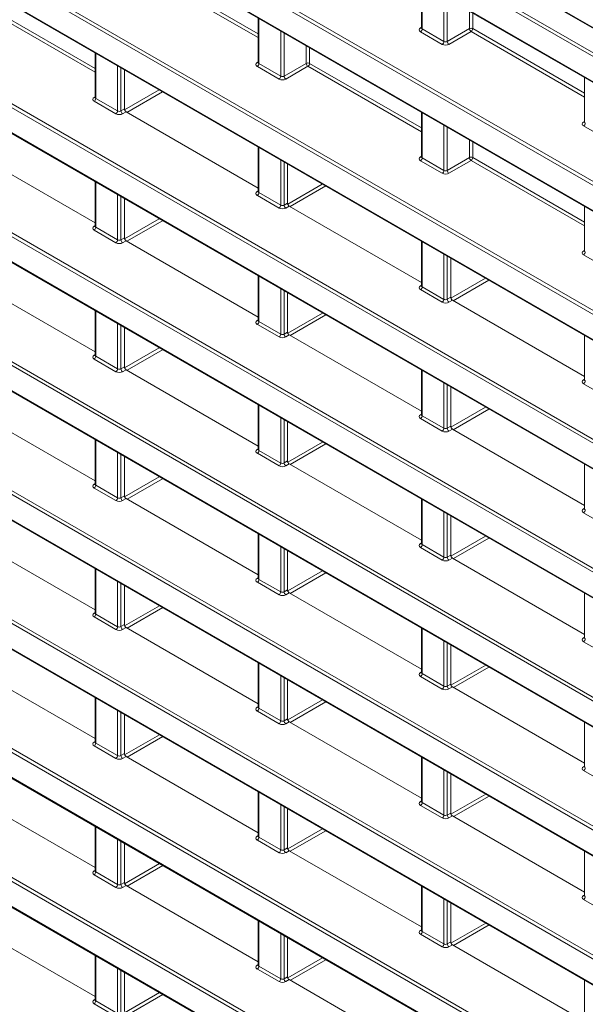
# Model space of a CAD drawing. Header units: millimetres. Extents: x 0 to 1118, y 0 to 864.
# Tile 116 of 235: x 768 to 780, y 351 to 371. Entities that reach past the tile are written whole.
import ezdxf

# ---------------------------------------------------------------- set-up
doc = ezdxf.new("R2010")
doc.units = ezdxf.units.MM

msp = doc.modelspace()

# ---------------------------------------------------------------- linework, layer by layer
at = {"color": 9, "linetype": 'Continuous', "lineweight": 0}
for p, q in [((854.792, 325.046), (756.061, 382.042)), ((756.096, 382.103), (854.826, 325.107)), ((756.061, 381.51), (854.792, 324.514)), ((854.792, 322.322), (756.061, 379.318)), ((756.096, 379.379), (854.826, 322.383)), ((756.061, 378.786), (854.792, 321.79)), ((850.744, 330.107), (768.578, 377.54)), ((768.683, 377.56), (850.779, 330.168)), ((768.578, 377.008), (850.744, 329.574)), ((854.792, 319.598), (756.061, 376.594)), ((756.096, 376.655), (854.826, 319.659)), ((756.061, 376.062), (854.792, 319.066)), ((772.447, 375.918), (780.49, 371.275)), ((854.792, 316.874), (756.061, 373.87)), ((756.096, 373.931), (854.826, 316.935)), ((756.061, 373.338), (854.792, 316.342)), ((773.406, 371.07), (771.008, 372.454)), ((771.043, 372.514), (773.406, 371.151)), ((776.868, 372.206), (776.868, 371.253)), ((767.596, 371.78), (769.959, 370.416)), ((777.328, 370.987), (777.328, 371.94)), ((777.399, 371.899), (777.399, 370.988)), ((769.959, 370.336), (767.561, 371.719)), ((777.867, 371.259), (777.867, 371.629)), ((777.938, 371.588), (777.938, 371.259)), ((773.42, 371.472), (773.42, 370.519)), ((854.792, 314.15), (756.061, 371.146)), ((756.096, 371.207), (854.826, 314.211)), ((773.881, 370.253), (773.881, 371.206)), ((773.951, 371.165), (773.951, 370.254)), ((776.832, 371.275), (776.853, 371.288)), ((777.294, 370.926), (776.833, 371.192)), ((776.868, 371.253), (777.328, 370.987)), ((777.399, 370.988), (777.867, 371.259)), ((777.903, 371.198), (777.434, 370.927)), ((780.3, 369.814), (777.903, 371.198)), ((777.938, 371.259), (780.3, 369.895)), ((769.973, 370.738), (769.973, 369.785)), ((774.42, 370.525), (774.42, 370.895)), ((774.49, 370.854), (774.49, 370.524)), ((756.061, 370.614), (854.792, 313.618)), ((773.384, 370.541), (773.406, 370.554)), ((773.42, 370.519), (773.881, 370.253)), ((773.951, 370.254), (774.42, 370.525)), ((774.49, 370.524), (776.853, 369.161)), ((770.434, 369.519), (770.434, 370.472)), ((770.504, 370.431), (770.504, 369.52)), ((773.847, 370.192), (773.386, 370.458)), ((774.456, 370.464), (773.987, 370.193)), ((776.853, 369.08), (774.456, 370.464)), ((770.58, 369.542), (771.312, 369.965)), ((771.383, 369.924), (770.631, 369.49)), ((769.937, 369.806), (769.959, 369.82)), ((770.399, 369.458), (769.939, 369.724)), ((769.973, 369.785), (770.434, 369.519)), ((770.504, 369.52), (770.577, 369.562)), ((770.612, 369.501), (770.54, 369.459)), ((776.868, 369.482), (776.868, 368.529)), ((780.279, 369.285), (780.3, 369.298)), ((777.328, 368.263), (777.328, 369.216)), ((777.399, 369.175), (777.399, 368.264)), ((780.741, 368.936), (780.28, 369.202)), ((777.867, 368.535), (777.867, 368.905)), ((777.938, 368.864), (777.938, 368.534)), ((773.42, 368.748), (773.42, 367.795)), ((756.096, 368.483), (854.826, 311.487)), ((773.881, 367.529), (773.881, 368.482)), ((773.951, 368.441), (773.951, 367.53)), ((776.832, 368.551), (776.853, 368.564)), ((777.294, 368.202), (776.833, 368.468)), ((776.868, 368.529), (777.328, 368.263)), ((777.399, 368.264), (777.867, 368.535)), ((777.903, 368.474), (777.434, 368.203)), ((780.3, 367.09), (777.903, 368.474)), ((777.938, 368.534), (780.3, 367.171)), ((854.792, 311.426), (756.061, 368.422)), ((769.973, 368.014), (769.973, 367.061)), ((756.061, 367.89), (854.792, 310.894)), ((773.384, 367.816), (773.406, 367.83)), ((774.027, 367.552), (774.759, 367.975)), ((774.83, 367.934), (774.078, 367.5)), ((770.434, 366.795), (770.434, 367.748)), ((770.504, 367.707), (770.504, 366.796)), ((773.847, 367.468), (773.386, 367.734)), ((773.42, 367.795), (773.881, 367.529)), ((773.951, 367.53), (774.024, 367.572)), ((774.059, 367.511), (773.987, 367.469)), ((770.581, 366.817), (771.313, 367.24)), ((771.384, 367.199), (770.632, 366.765)), ((769.937, 367.082), (769.959, 367.096)), ((770.399, 366.734), (769.939, 367)), ((769.973, 367.061), (770.434, 366.795)), ((770.504, 366.796), (770.577, 366.838)), ((770.612, 366.777), (770.54, 366.735)), ((776.868, 366.758), (776.868, 365.805)), ((780.279, 366.561), (780.3, 366.574)), ((777.328, 365.539), (777.328, 366.492)), ((777.399, 366.451), (777.399, 365.54)), ((780.741, 366.212), (780.28, 366.478)), ((773.42, 366.024), (773.42, 365.071)), ((777.475, 365.562), (778.207, 365.985)), ((778.277, 365.944), (777.525, 365.51)), ((756.096, 365.758), (854.826, 308.763)), ((773.881, 364.805), (773.881, 365.758)), ((776.832, 365.826), (776.853, 365.84)), ((777.294, 365.478), (776.833, 365.744)), ((776.868, 365.805), (777.328, 365.539)), ((854.792, 308.702), (756.061, 365.698)), ((773.951, 365.717), (773.951, 364.806)), ((777.399, 365.54), (777.471, 365.582)), ((777.506, 365.521), (777.434, 365.479)), ((756.061, 365.165), (854.792, 308.17)), ((769.973, 365.289), (769.973, 364.337)), ((773.384, 365.092), (773.406, 365.106)), ((774.028, 364.827), (774.76, 365.25)), ((774.831, 365.209), (774.079, 364.775)), ((770.434, 364.071), (770.434, 365.023)), ((770.504, 364.983), (770.504, 364.072)), ((773.847, 364.744), (773.386, 365.01)), ((773.42, 365.071), (773.881, 364.805)), ((773.951, 364.806), (774.024, 364.848)), ((774.059, 364.787), (773.987, 364.745)), ((770.581, 364.092), (771.314, 364.515)), ((769.937, 364.358), (769.959, 364.372)), ((770.399, 364.01), (769.939, 364.276)), ((769.973, 364.337), (770.434, 364.071)), ((771.385, 364.475), (770.633, 364.04)), ((770.504, 364.072), (770.577, 364.114)), ((770.612, 364.053), (770.54, 364.011)), ((776.868, 364.034), (776.868, 363.081)), ((777.328, 362.815), (777.328, 363.768)), ((777.399, 363.727), (777.399, 362.816)), ((780.279, 363.836), (780.3, 363.85)), ((780.741, 363.488), (780.28, 363.754)), ((773.42, 363.299), (773.42, 362.347)), ((777.475, 362.837), (778.208, 363.26)), ((756.096, 363.034), (854.826, 306.039)), ((773.881, 362.081), (773.881, 363.033)), ((776.832, 363.102), (776.853, 363.116)), ((777.294, 362.754), (776.833, 363.02)), ((776.868, 363.081), (777.328, 362.815)), ((778.278, 363.219), (777.526, 362.785)), ((854.792, 305.978), (756.061, 362.974)), ((773.951, 362.993), (773.951, 362.082)), ((777.399, 362.816), (777.471, 362.858)), ((777.506, 362.797), (777.434, 362.755)), ((756.061, 362.441), (854.792, 305.445)), ((769.973, 362.565), (769.973, 361.613)), ((774.028, 362.102), (774.761, 362.525)), ((774.832, 362.485), (774.08, 362.05)), ((770.434, 361.347), (770.434, 362.299)), ((770.504, 362.259), (770.504, 361.348)), ((773.384, 362.368), (773.406, 362.382)), ((773.847, 362.02), (773.386, 362.286)), ((773.42, 362.347), (773.881, 362.081)), ((773.951, 362.082), (774.024, 362.124)), ((774.059, 362.063), (773.987, 362.021)), ((770.581, 361.367), (771.315, 361.791)), ((769.937, 361.634), (769.959, 361.647)), ((769.973, 361.613), (770.434, 361.347)), ((771.386, 361.75), (770.634, 361.316)), ((770.399, 361.286), (769.939, 361.552)), ((770.504, 361.348), (770.577, 361.39)), ((770.612, 361.328), (770.54, 361.287)), ((776.868, 361.309), (776.868, 360.357)), ((777.328, 360.091), (777.328, 361.043)), ((777.399, 361.003), (777.399, 360.092)), ((780.279, 361.112), (780.3, 361.126)), ((780.741, 360.764), (780.28, 361.03)), ((773.42, 360.575), (773.42, 359.623)), ((777.475, 360.112), (778.209, 360.535)), ((776.832, 360.378), (776.853, 360.392)), ((776.868, 360.357), (777.328, 360.091)), ((778.279, 360.495), (777.527, 360.061)), ((854.792, 303.254), (756.061, 360.249)), ((756.096, 360.31), (854.826, 303.314)), ((773.881, 359.357), (773.881, 360.309)), ((773.951, 360.269), (773.951, 359.358)), ((777.294, 360.03), (776.833, 360.296)), ((777.399, 360.092), (777.471, 360.134)), ((777.506, 360.073), (777.434, 360.031)), ((756.061, 359.717), (854.792, 302.721)), ((769.973, 359.841), (769.973, 358.889)), ((774.028, 359.377), (774.762, 359.801)), ((774.833, 359.76), (774.081, 359.326)), ((770.434, 358.623), (770.434, 359.575)), ((770.504, 359.535), (770.504, 358.624)), ((773.384, 359.644), (773.406, 359.657)), ((773.847, 359.296), (773.386, 359.562)), ((773.42, 359.623), (773.881, 359.357)), ((773.951, 359.358), (774.024, 359.4)), ((774.059, 359.338), (773.987, 359.297)), ((770.582, 358.642), (771.316, 359.066)), ((769.937, 358.91), (769.959, 358.923)), ((769.973, 358.889), (770.434, 358.623)), ((771.387, 359.025), (770.635, 358.591)), ((770.399, 358.562), (769.939, 358.828)), ((770.504, 358.624), (770.577, 358.666)), ((770.612, 358.604), (770.54, 358.563)), ((776.868, 358.585), (776.868, 357.633)), ((777.328, 357.367), (777.328, 358.319)), ((777.399, 358.279), (777.399, 357.368)), ((780.279, 358.388), (780.3, 358.402)), ((780.741, 358.04), (780.28, 358.306)), ((773.42, 357.851), (773.42, 356.899)), ((776.832, 357.654), (776.853, 357.667)), ((776.868, 357.633), (777.328, 357.367)), ((777.476, 357.387), (778.21, 357.811)), ((778.28, 357.77), (777.528, 357.336)), ((773.881, 356.633), (773.881, 357.585)), ((773.951, 357.545), (773.951, 356.634)), ((777.294, 357.306), (776.833, 357.572)), ((777.399, 357.368), (777.471, 357.41)), ((777.506, 357.349), (777.434, 357.307)), ((769.973, 357.117), (769.973, 356.165)), ((774.029, 356.652), (774.763, 357.076)), ((774.834, 357.035), (774.082, 356.601)), ((770.434, 355.899), (770.434, 356.851)), ((770.504, 356.811), (770.504, 355.9)), ((773.384, 356.92), (773.406, 356.933)), ((773.847, 356.572), (773.386, 356.838)), ((773.42, 356.899), (773.881, 356.633)), ((773.951, 356.634), (774.024, 356.676)), ((774.059, 356.614), (773.987, 356.573)), ((769.937, 356.186), (769.959, 356.199)), ((769.973, 356.165), (770.434, 355.899)), ((770.582, 355.917), (771.317, 356.341)), ((771.388, 356.301), (770.636, 355.867)), ((770.399, 355.838), (769.939, 356.104)), ((770.504, 355.9), (770.577, 355.942)), ((770.612, 355.88), (770.54, 355.838)), ((776.868, 355.861), (776.868, 354.909)), ((777.328, 354.643), (777.328, 355.595)), ((777.399, 355.555), (777.399, 354.644)), ((780.279, 355.664), (780.3, 355.677)), ((780.741, 355.316), (780.28, 355.582)), ((773.42, 355.127), (773.42, 354.175)), ((776.832, 354.93), (776.853, 354.943)), ((776.868, 354.909), (777.328, 354.643)), ((777.476, 354.662), (778.211, 355.086)), ((778.281, 355.045), (777.529, 354.611)), ((773.881, 353.909), (773.881, 354.861)), ((773.951, 354.821), (773.951, 353.91)), ((777.294, 354.582), (776.833, 354.848)), ((777.399, 354.644), (777.471, 354.686)), ((777.506, 354.624), (777.434, 354.583)), ((769.973, 354.393), (769.973, 353.441)), ((774.029, 353.927), (774.764, 354.351)), ((774.835, 354.311), (774.083, 353.877)), ((770.434, 353.175), (770.434, 354.127)), ((770.504, 354.087), (770.504, 353.176)), ((773.384, 354.196), (773.406, 354.209)), ((773.847, 353.848), (773.386, 354.114)), ((773.42, 354.175), (773.881, 353.909)), ((773.951, 353.91), (774.024, 353.952)), ((774.059, 353.89), (773.987, 353.848)), ((769.937, 353.462), (769.959, 353.475)), ((770.582, 353.192), (771.318, 353.617)), ((771.389, 353.576), (770.637, 353.142)), ((770.399, 353.114), (769.939, 353.38)), ((769.973, 353.441), (770.434, 353.175)), ((770.504, 353.176), (770.577, 353.218)), ((770.612, 353.156), (770.54, 353.114)), ((776.868, 353.137), (776.868, 352.185)), ((777.328, 351.919), (777.328, 352.871)), ((777.399, 352.831), (777.399, 351.92)), ((780.279, 352.94), (780.3, 352.953)), ((780.741, 352.592), (780.28, 352.858)), ((773.42, 352.403), (773.42, 351.451)), ((776.832, 352.206), (776.853, 352.219)), ((777.476, 351.937), (778.211, 352.361)), ((778.282, 352.321), (777.53, 351.887)), ((773.881, 351.185), (773.881, 352.137)), ((773.951, 352.097), (773.951, 351.186)), ((777.294, 351.858), (776.833, 352.124)), ((776.868, 352.185), (777.328, 351.919)), ((777.399, 351.92), (777.471, 351.962)), ((777.506, 351.9), (777.434, 351.858)), ((769.973, 351.669), (769.973, 350.717)), ((774.03, 351.202), (774.765, 351.627)), ((774.836, 351.586), (774.084, 351.152)), ((770.434, 350.45), (770.434, 351.403)), ((773.384, 351.472), (773.406, 351.485)), ((773.847, 351.124), (773.386, 351.39)), ((773.42, 351.451), (773.881, 351.185)), ((770.504, 351.363), (770.504, 350.452)), ((773.951, 351.186), (774.024, 351.228)), ((774.059, 351.166), (773.987, 351.124)), ((769.937, 350.738), (769.959, 350.751)), ((770.583, 350.467), (771.319, 350.892)), ((771.39, 350.851), (770.638, 350.417)), ((770.399, 350.39), (769.939, 350.656)), ((769.973, 350.717), (770.434, 350.45))]:
    msp.add_line(p, q, dxfattribs=at)
at = {"color": 7, "linetype": 'Continuous', "lineweight": 15}
for p, q in [((756.072, 381.487), (854.802, 324.491)), ((756.072, 378.763), (854.802, 321.767)), ((768.638, 376.956), (850.755, 329.552)), ((756.072, 376.039), (854.802, 319.043)), ((772.445, 375.902), (780.5, 371.252)), ((756.072, 373.315), (854.802, 316.319)), ((776.853, 372.214), (776.853, 371.274)), ((773.406, 371.48), (773.406, 370.54)), ((776.853, 371.274), (776.852, 371.268)), ((769.959, 370.746), (769.959, 369.806)), ((756.072, 370.591), (854.802, 313.595)), ((773.406, 370.54), (773.404, 370.534)), ((770.577, 369.562), (770.577, 370.389)), ((780.3, 370.224), (780.3, 369.284)), ((769.959, 369.806), (769.957, 369.8)), ((770.612, 369.501), (773.406, 367.888)), ((776.853, 369.49), (776.853, 368.55)), ((780.3, 369.284), (780.299, 369.278)), ((767.165, 368.767), (769.959, 367.154)), ((773.406, 368.756), (773.406, 367.816)), ((776.853, 368.55), (776.852, 368.544)), ((774.024, 367.572), (774.024, 368.399)), ((769.959, 368.022), (769.959, 367.082)), ((756.072, 367.867), (854.802, 310.871)), ((773.406, 367.816), (773.404, 367.81)), ((770.577, 366.838), (770.577, 367.665)), ((774.059, 367.511), (776.853, 365.898)), ((780.3, 367.5), (780.3, 366.56)), ((769.959, 367.082), (769.957, 367.076)), ((770.612, 366.777), (773.406, 365.164)), ((776.853, 366.766), (776.853, 365.826)), ((780.3, 366.56), (780.299, 366.554)), ((777.471, 365.582), (777.471, 366.409)), ((767.165, 366.043), (769.959, 364.43)), ((773.406, 366.032), (773.406, 365.092)), ((776.853, 365.826), (776.852, 365.82)), ((774.024, 364.848), (774.024, 365.675)), ((777.506, 365.521), (780.3, 363.908)), ((756.072, 365.143), (854.802, 308.147)), ((769.959, 365.298), (769.959, 364.358)), ((770.577, 364.114), (770.577, 364.941)), ((773.406, 365.092), (773.404, 365.086)), ((774.059, 364.787), (776.853, 363.174)), ((780.3, 364.776), (780.3, 363.836)), ((769.959, 364.358), (769.957, 364.352)), ((770.612, 364.053), (773.406, 362.44)), ((776.853, 364.042), (776.853, 363.102)), ((777.471, 362.858), (777.471, 363.685)), ((780.3, 363.836), (780.299, 363.83)), ((767.165, 363.318), (769.959, 361.706)), ((773.406, 363.308), (773.406, 362.368)), ((776.853, 363.102), (776.852, 363.096)), ((774.024, 362.124), (774.024, 362.951)), ((777.506, 362.797), (780.3, 361.184)), ((756.072, 362.418), (854.802, 305.423)), ((769.959, 362.574), (769.959, 361.634)), ((770.577, 361.39), (770.577, 362.217)), ((773.406, 362.368), (773.404, 362.362)), ((774.059, 362.063), (776.853, 360.45)), ((780.3, 362.052), (780.3, 361.112)), ((769.959, 361.634), (769.957, 361.628)), ((770.612, 361.328), (773.406, 359.716)), ((776.853, 361.318), (776.853, 360.378)), ((777.471, 360.134), (777.471, 360.961)), ((780.3, 361.112), (780.299, 361.106)), ((767.165, 360.594), (769.959, 358.982)), ((773.406, 360.584), (773.406, 359.644)), ((776.853, 360.378), (776.852, 360.372)), ((774.024, 359.4), (774.024, 360.227)), ((777.506, 360.073), (780.3, 358.46)), ((756.072, 359.694), (854.802, 302.699)), ((769.959, 359.85), (769.959, 358.91)), ((770.577, 358.666), (770.577, 359.493)), ((773.406, 359.644), (773.404, 359.638)), ((774.059, 359.338), (776.853, 357.726)), ((780.3, 359.328), (780.3, 358.388)), ((769.959, 358.91), (769.957, 358.903)), ((770.612, 358.604), (773.406, 356.992)), ((776.853, 358.594), (776.853, 357.654)), ((777.471, 357.41), (777.471, 358.237)), ((780.3, 358.388), (780.299, 358.382)), ((767.165, 357.87), (769.959, 356.258)), ((773.406, 357.86), (773.406, 356.92)), ((776.853, 357.654), (776.852, 357.648)), ((774.024, 356.676), (774.024, 357.503)), ((777.506, 357.349), (780.3, 355.736)), ((769.959, 357.126), (769.959, 356.185)), ((773.406, 356.92), (773.404, 356.913)), ((770.577, 355.942), (770.577, 356.769)), ((774.059, 356.614), (776.853, 355.002)), ((780.3, 356.604), (780.3, 355.664)), ((769.959, 356.186), (769.957, 356.179)), ((770.612, 355.88), (773.406, 354.268)), ((776.853, 355.87), (776.853, 354.93)), ((780.3, 355.664), (780.299, 355.658)), ((777.471, 354.686), (777.471, 355.513)), ((767.165, 355.146), (769.959, 353.534)), ((773.406, 355.136), (773.406, 354.196)), ((776.853, 354.93), (776.852, 354.923)), ((774.024, 353.952), (774.024, 354.779)), ((777.506, 354.624), (780.3, 353.012)), ((769.959, 354.402), (769.959, 353.461)), ((773.406, 354.196), (773.404, 354.189)), ((770.577, 353.218), (770.577, 354.045)), ((774.059, 353.89), (776.853, 352.278)), ((780.3, 353.88), (780.3, 352.94)), ((769.959, 353.462), (769.957, 353.455)), ((770.612, 353.156), (773.406, 351.544)), ((776.853, 353.146), (776.853, 352.206)), ((780.3, 352.94), (780.299, 352.933)), ((777.471, 351.962), (777.471, 352.789)), ((767.165, 352.422), (769.959, 350.809)), ((773.406, 352.412), (773.406, 351.471)), ((776.853, 352.206), (776.852, 352.199)), ((774.024, 351.228), (774.024, 352.055)), ((777.506, 351.9), (780.3, 350.288)), ((769.959, 351.678), (769.959, 350.737)), ((773.406, 351.472), (773.404, 351.465)), ((770.577, 350.493), (770.577, 351.321)), ((774.059, 351.166), (776.853, 349.554)), ((780.3, 351.156), (780.3, 350.216)), ((769.959, 350.738), (769.957, 350.731))]:
    msp.add_line(p, q, dxfattribs=at)
at = {"color": 9, "linetype": 'Continuous', "lineweight": 0}
for centre, radius, start, end in [((776.847, 371.298), 0.0279, 236.5133, 281.7062), ((776.791, 371.257), 0.077, 303.2297, 357.3477), ((777.902, 371.19), 0.077, 62.6565, 116.7662), ((777.947, 371.264), 0.0793, 183.5222, 236.4778), ((777.861, 371.262), 0.077, 303.2297, 357.3477), ((777.251, 370.991), 0.077, 303.2297, 357.3477), ((777.478, 370.993), 0.0793, 183.5222, 236.4778), ((773.4, 370.564), 0.0279, 236.5133, 281.7062), ((773.343, 370.523), 0.077, 303.2297, 357.3477), ((774.455, 370.456), 0.077, 62.6565, 116.7662), ((774.499, 370.53), 0.0793, 183.5222, 236.4778), ((774.413, 370.528), 0.077, 303.2297, 357.3477), ((773.804, 370.257), 0.077, 303.2297, 357.3477), ((774.031, 370.259), 0.0793, 183.5222, 236.4778), ((769.953, 369.83), 0.0279, 236.5133, 281.7062), ((769.896, 369.789), 0.077, 303.2297, 357.3477), ((770.357, 369.523), 0.077, 303.2297, 357.3477), ((770.583, 369.525), 0.0793, 183.5222, 236.4778), ((780.294, 369.308), 0.0279, 236.5133, 281.7062), ((780.238, 369.267), 0.077, 303.2297, 357.3477), ((776.847, 368.574), 0.0279, 236.5133, 281.7062), ((776.791, 368.533), 0.077, 303.2297, 357.3477), ((777.902, 368.466), 0.077, 62.6565, 116.7662), ((777.947, 368.54), 0.0793, 183.5222, 236.4778), ((777.861, 368.538), 0.077, 303.2297, 357.3477), ((777.251, 368.267), 0.077, 303.2297, 357.3477), ((777.478, 368.269), 0.0793, 183.5222, 236.4778), ((773.4, 367.84), 0.0279, 236.5278, 281.5634), ((773.343, 367.799), 0.077, 303.2297, 357.3477), ((773.804, 367.533), 0.077, 303.2297, 357.3477), ((774.031, 367.535), 0.0793, 183.5222, 236.4778), ((769.953, 367.106), 0.0279, 236.5278, 281.5634), ((769.896, 367.065), 0.077, 303.2297, 357.3477), ((770.357, 366.798), 0.077, 303.2297, 357.3477), ((770.583, 366.801), 0.0793, 183.5222, 236.4778), ((780.294, 366.584), 0.0279, 236.5133, 281.7062), ((780.238, 366.543), 0.077, 303.2297, 357.3477), ((776.847, 365.85), 0.0279, 236.5278, 281.5634), ((776.791, 365.809), 0.077, 303.2297, 357.3477), ((777.251, 365.543), 0.077, 303.2297, 357.3477), ((777.478, 365.545), 0.0793, 183.5222, 236.4778), ((773.4, 365.116), 0.0279, 236.5278, 281.5634), ((773.343, 365.075), 0.077, 303.2297, 357.3477), ((773.804, 364.808), 0.077, 303.2297, 357.3477), ((774.031, 364.811), 0.0793, 183.5222, 236.4778), ((769.953, 364.382), 0.0279, 236.5278, 281.5634), ((769.896, 364.34), 0.077, 303.2297, 357.3477), ((770.357, 364.074), 0.077, 303.2297, 357.3477), ((770.583, 364.077), 0.0793, 183.5222, 236.4778), ((780.294, 363.86), 0.0279, 236.5278, 281.5634), ((780.238, 363.819), 0.077, 303.2297, 357.3477), ((776.847, 363.126), 0.0279, 236.5278, 281.5634), ((776.791, 363.085), 0.077, 303.2297, 357.3477), ((777.251, 362.818), 0.077, 303.2297, 357.3477), ((777.478, 362.821), 0.0793, 183.5222, 236.4778), ((773.4, 362.392), 0.0279, 236.5278, 281.5634), ((773.343, 362.35), 0.077, 303.2297, 357.3477), ((773.804, 362.084), 0.077, 303.2297, 357.3477), ((774.031, 362.087), 0.0793, 183.5222, 236.4778), ((769.953, 361.658), 0.0279, 236.5278, 281.5634), ((769.896, 361.616), 0.077, 303.2297, 357.3477), ((770.357, 361.35), 0.077, 303.2297, 357.3477), ((770.583, 361.353), 0.0793, 183.5222, 236.4778), ((780.294, 361.136), 0.0279, 236.5278, 281.5634), ((780.238, 361.095), 0.077, 303.2297, 357.3477), ((776.847, 360.402), 0.0279, 236.5278, 281.5634), ((776.791, 360.36), 0.077, 303.2297, 357.3477), ((777.251, 360.094), 0.077, 303.2297, 357.3477), ((777.478, 360.097), 0.0793, 183.5222, 236.4778), ((773.4, 359.668), 0.0279, 236.5278, 281.5634), ((773.343, 359.626), 0.077, 303.2297, 357.3477), ((773.804, 359.36), 0.077, 303.2297, 357.3477), ((774.031, 359.363), 0.0793, 183.5222, 236.4778), ((769.953, 358.933), 0.0279, 236.5278, 281.5634), ((769.896, 358.892), 0.077, 303.2297, 357.3477), ((770.357, 358.626), 0.077, 303.2297, 357.3477), ((770.583, 358.629), 0.0793, 183.5222, 236.4778), ((780.294, 358.412), 0.0279, 236.5278, 281.5634), ((780.238, 358.37), 0.077, 303.2297, 357.3477), ((776.847, 357.678), 0.0279, 236.5278, 281.5634), ((776.791, 357.636), 0.077, 303.2297, 357.3477), ((777.251, 357.37), 0.077, 303.2297, 357.3477), ((777.478, 357.373), 0.0793, 183.5222, 236.4778), ((773.4, 356.943), 0.0279, 236.5278, 281.5634), ((773.343, 356.902), 0.077, 303.2297, 357.3477), ((773.804, 356.636), 0.077, 303.2297, 357.3477), ((774.031, 356.639), 0.0793, 183.5222, 236.4778), ((769.953, 356.209), 0.0279, 236.5278, 281.5634), ((769.896, 356.168), 0.077, 303.2297, 357.3477), ((770.357, 355.902), 0.077, 303.2297, 357.3477), ((770.583, 355.905), 0.0793, 183.5222, 236.4778), ((780.294, 355.688), 0.0279, 236.5278, 281.5634), ((780.238, 355.646), 0.077, 303.2297, 357.3477), ((776.847, 354.953), 0.0279, 236.5278, 281.5634), ((776.791, 354.912), 0.077, 303.2297, 357.3477), ((777.251, 354.646), 0.077, 303.2297, 357.3477), ((777.478, 354.649), 0.0793, 183.5222, 236.4778), ((773.4, 354.219), 0.0279, 236.5278, 281.5634), ((773.343, 354.178), 0.077, 303.2297, 357.3477), ((773.804, 353.912), 0.077, 303.2297, 357.3477), ((774.031, 353.915), 0.0793, 183.5222, 236.4778), ((769.953, 353.485), 0.0279, 236.5278, 281.5634), ((769.896, 353.444), 0.077, 303.2297, 357.3477), ((770.357, 353.178), 0.077, 303.2297, 357.3477), ((770.583, 353.18), 0.0793, 183.5222, 236.4778), ((780.294, 352.963), 0.0279, 236.5278, 281.5634), ((780.238, 352.922), 0.077, 303.2297, 357.3477), ((776.847, 352.229), 0.0279, 236.5278, 281.5634), ((776.791, 352.188), 0.077, 303.2297, 357.3477), ((777.251, 351.922), 0.077, 303.2297, 357.3477), ((777.478, 351.925), 0.0793, 183.5222, 236.4778), ((773.4, 351.495), 0.0279, 236.5278, 281.5634), ((773.343, 351.454), 0.077, 303.2297, 357.3477), ((773.804, 351.188), 0.077, 303.2297, 357.3477), ((774.031, 351.19), 0.0793, 183.5222, 236.4778), ((769.953, 350.761), 0.0279, 236.5278, 281.5634), ((769.896, 350.72), 0.077, 303.2297, 357.3477)]:
    msp.add_arc(centre, radius, start, end, dxfattribs=at)
for centre, major_axis, ratio, start_param, end_param in [((776.904, 371.235), (0.1, 0.0015), 0.587275, 2.364613, 3.917956), ((776.903, 371.275), (0.05, 0.0016), 0.597067, 3.122887, 3.908285), ((777.364, 370.969), (0.1, 0.0015), 0.587275, 3.917956, 5.471299), ((777.364, 371.009), (0.05, 0.0016), 0.597067, 3.908285, 5.461628), ((773.456, 370.5), (0.1, 0.0015), 0.587275, 2.364613, 3.917956), ((773.456, 370.541), (0.05, 0.0016), 0.597067, 3.122887, 3.908285), ((773.917, 370.234), (0.1, 0.0015), 0.587275, 3.917956, 5.471299), ((773.917, 370.275), (0.05, 0.0016), 0.597067, 3.908285, 5.461628), ((770.009, 369.766), (0.1, 0.0015), 0.587275, 2.364613, 3.917956), ((770.009, 369.807), (0.05, 0.0016), 0.597067, 3.122887, 3.908285), ((770.469, 369.541), (0.05, 0.0016), 0.597067, 3.908285, 5.461628), ((770.47, 369.5), (0.1, 0.0015), 0.587275, 3.917956, 5.471299), ((780.351, 369.245), (0.1, 0.0015), 0.587275, 2.364613, 3.917956), ((780.35, 369.285), (0.05, 0.0016), 0.597067, 3.122887, 3.908285), ((776.904, 368.51), (0.1, 0.0015), 0.587275, 2.364613, 3.917956), ((776.903, 368.551), (0.05, 0.0016), 0.597067, 3.122887, 3.908285), ((777.364, 368.285), (0.05, 0.0016), 0.597067, 3.908285, 5.461628), ((777.364, 368.244), (0.1, 0.0015), 0.587275, 3.917956, 5.471299), ((773.456, 367.776), (0.1, 0.0015), 0.587275, 2.364613, 3.917956), ((773.456, 367.817), (0.05, 0.0016), 0.597067, 3.122887, 3.908285), ((773.917, 367.51), (0.1, 0.0015), 0.587275, 3.917956, 5.471299), ((773.917, 367.551), (0.05, 0.0016), 0.597067, 3.908285, 5.461628), ((770.009, 367.042), (0.1, 0.0015), 0.587275, 2.364613, 3.917956), ((770.009, 367.083), (0.05, 0.0016), 0.597067, 3.122887, 3.908285), ((770.469, 366.817), (0.05, 0.0016), 0.597067, 3.908285, 5.461628), ((770.47, 366.776), (0.1, 0.0015), 0.587275, 3.917956, 5.471299), ((780.351, 366.52), (0.1, 0.0015), 0.587275, 2.364613, 3.917956), ((780.35, 366.561), (0.05, 0.0016), 0.597067, 3.122887, 3.908285), ((776.904, 365.786), (0.1, 0.0015), 0.587275, 2.364613, 3.917956), ((776.903, 365.827), (0.05, 0.0016), 0.597067, 3.122887, 3.908285), ((777.364, 365.561), (0.05, 0.0016), 0.597067, 3.908285, 5.461628), ((777.364, 365.52), (0.1, 0.0015), 0.587275, 3.917956, 5.471299), ((773.456, 365.052), (0.1, 0.0015), 0.587275, 2.364613, 3.917956), ((773.456, 365.093), (0.05, 0.0016), 0.597067, 3.122887, 3.908285), ((773.917, 364.786), (0.1, 0.0015), 0.587275, 3.917956, 5.471299), ((773.917, 364.827), (0.05, 0.0016), 0.597067, 3.908285, 5.461628), ((770.009, 364.318), (0.1, 0.0015), 0.587275, 2.364613, 3.917956), ((770.009, 364.359), (0.05, 0.0016), 0.597067, 3.122887, 3.908285), ((770.469, 364.093), (0.05, 0.0016), 0.597067, 3.908285, 5.461628), ((770.47, 364.052), (0.1, 0.0015), 0.587275, 3.917956, 5.471299), ((780.351, 363.796), (0.1, 0.0015), 0.587275, 2.364613, 3.917956), ((780.35, 363.837), (0.05, 0.0016), 0.597067, 3.122887, 3.908285), ((776.904, 363.062), (0.1, 0.0015), 0.587275, 2.364613, 3.917956), ((776.903, 363.103), (0.05, 0.0016), 0.597067, 3.122887, 3.908285), ((777.364, 362.837), (0.05, 0.0016), 0.597067, 3.908285, 5.461628), ((777.364, 362.796), (0.1, 0.0015), 0.587275, 3.917956, 5.471299), ((773.456, 362.328), (0.1, 0.0015), 0.587275, 2.364613, 3.917956), ((773.456, 362.369), (0.05, 0.0016), 0.597067, 3.122887, 3.908285), ((773.917, 362.062), (0.1, 0.0015), 0.587275, 3.917956, 5.471299), ((773.917, 362.103), (0.05, 0.0016), 0.597067, 3.908285, 5.461628), ((770.009, 361.594), (0.1, 0.0015), 0.587275, 2.364613, 3.917956), ((770.009, 361.635), (0.05, 0.0016), 0.597067, 3.122887, 3.908285), ((770.47, 361.328), (0.1, 0.0015), 0.587275, 3.917956, 5.471299), ((770.469, 361.369), (0.05, 0.0016), 0.597067, 3.908285, 5.461628), ((780.351, 361.072), (0.1, 0.0015), 0.587275, 2.364613, 3.917956), ((780.35, 361.113), (0.05, 0.0016), 0.597067, 3.122887, 3.908285), ((776.904, 360.338), (0.1, 0.0015), 0.587275, 2.364613, 3.917956), ((776.903, 360.379), (0.05, 0.0016), 0.597067, 3.122887, 3.908285), ((777.364, 360.072), (0.1, 0.0015), 0.587275, 3.917956, 5.471299), ((777.364, 360.113), (0.05, 0.0016), 0.597067, 3.908285, 5.461628), ((773.456, 359.604), (0.1, 0.0015), 0.587275, 2.364613, 3.917956), ((773.456, 359.645), (0.05, 0.0016), 0.597067, 3.122887, 3.908285), ((773.917, 359.338), (0.1, 0.0015), 0.587275, 3.917956, 5.471299), ((773.917, 359.379), (0.05, 0.0016), 0.597067, 3.908285, 5.461628), ((770.009, 358.87), (0.1, 0.0015), 0.587275, 2.364613, 3.917956), ((770.009, 358.911), (0.05, 0.0016), 0.597067, 3.122887, 3.908285), ((770.47, 358.604), (0.1, 0.0015), 0.587275, 3.917956, 5.471299), ((770.469, 358.645), (0.05, 0.0016), 0.597067, 3.908285, 5.461628), ((780.351, 358.348), (0.1, 0.0015), 0.587275, 2.364613, 3.917956), ((780.35, 358.389), (0.05, 0.0016), 0.597067, 3.122887, 3.908285), ((776.904, 357.614), (0.1, 0.0015), 0.587275, 2.364613, 3.917956), ((776.903, 357.655), (0.05, 0.0016), 0.597067, 3.122887, 3.908285), ((777.364, 357.348), (0.1, 0.0015), 0.587275, 3.917956, 5.471299), ((777.364, 357.389), (0.05, 0.0016), 0.597067, 3.908285, 5.461628), ((773.456, 356.88), (0.1, 0.0015), 0.587275, 2.364613, 3.917956), ((773.456, 356.921), (0.05, 0.0016), 0.597067, 3.122887, 3.908285), ((773.917, 356.614), (0.1, 0.0015), 0.587275, 3.917956, 5.471299), ((773.917, 356.655), (0.05, 0.0016), 0.597067, 3.908285, 5.461628), ((770.009, 356.146), (0.1, 0.0015), 0.587275, 2.364613, 3.917956), ((770.009, 356.187), (0.05, 0.0016), 0.597067, 3.122887, 3.908285), ((770.47, 355.88), (0.1, 0.0015), 0.587275, 3.917956, 5.471299), ((770.469, 355.92), (0.05, 0.0016), 0.597067, 3.908285, 5.461628), ((780.351, 355.624), (0.1, 0.0015), 0.587275, 2.364613, 3.917956), ((780.35, 355.665), (0.05, 0.0016), 0.597067, 3.122887, 3.908285), ((776.904, 354.89), (0.1, 0.0015), 0.587275, 2.364613, 3.917956), ((776.903, 354.931), (0.05, 0.0016), 0.597067, 3.122887, 3.908285), ((777.364, 354.624), (0.1, 0.0015), 0.587275, 3.917956, 5.471299), ((777.364, 354.665), (0.05, 0.0016), 0.597067, 3.908285, 5.461628), ((773.456, 354.156), (0.1, 0.0015), 0.587275, 2.364613, 3.917956), ((773.456, 354.197), (0.05, 0.0016), 0.597067, 3.122887, 3.908285), ((773.917, 353.93), (0.05, 0.0016), 0.597067, 3.908285, 5.461628), ((773.917, 353.89), (0.1, 0.0015), 0.587275, 3.917956, 5.471299), ((770.009, 353.422), (0.1, 0.0015), 0.587275, 2.364613, 3.917956), ((770.009, 353.462), (0.05, 0.0016), 0.597067, 3.122887, 3.908285), ((770.47, 353.156), (0.1, 0.0015), 0.587275, 3.917956, 5.471299), ((770.469, 353.196), (0.05, 0.0016), 0.597067, 3.908285, 5.461628), ((780.351, 352.9), (0.1, 0.0015), 0.587275, 2.364613, 3.917956), ((780.35, 352.941), (0.05, 0.0016), 0.597067, 3.122887, 3.908285), ((776.904, 352.166), (0.1, 0.0015), 0.587275, 2.364613, 3.917956), ((776.903, 352.207), (0.05, 0.0016), 0.597067, 3.122887, 3.908285), ((777.364, 351.9), (0.1, 0.0015), 0.587275, 3.917956, 5.471299), ((777.364, 351.94), (0.05, 0.0016), 0.597067, 3.908285, 5.461628), ((773.456, 351.432), (0.1, 0.0015), 0.587275, 2.364613, 3.917956), ((773.456, 351.472), (0.05, 0.0016), 0.597067, 3.122887, 3.908285), ((773.917, 351.206), (0.05, 0.0016), 0.597067, 3.908285, 5.461628), ((773.917, 351.166), (0.1, 0.0015), 0.587275, 3.917956, 5.471299), ((770.009, 350.698), (0.1, 0.0015), 0.587275, 2.364613, 3.917956), ((770.009, 350.738), (0.05, 0.0016), 0.597067, 3.122887, 3.908285)]:
    msp.add_ellipse(centre, major_axis=major_axis, ratio=ratio, start_param=start_param, end_param=end_param, dxfattribs=at)
at = {"color": 7, "linetype": 'Continuous', "lineweight": 15}
for centre in [(770.612, 369.542), (774.059, 367.552), (770.612, 366.817), (777.506, 365.562), (774.059, 364.827), (770.612, 364.093), (777.506, 362.837), (774.059, 362.103), (770.612, 361.369), (777.506, 360.113), (774.059, 359.379), (770.612, 358.645), (777.506, 357.389), (774.059, 356.655), (770.612, 355.921), (777.506, 354.665), (774.059, 353.931), (770.612, 353.197), (777.506, 351.941), (774.059, 351.207)]:
    msp.add_ellipse(centre, major_axis=(-0.025, 0.0433), ratio=0.577557, start_param=0.785632, end_param=2.356124, dxfattribs=at)

doc.saveas('drawing.dxf')
